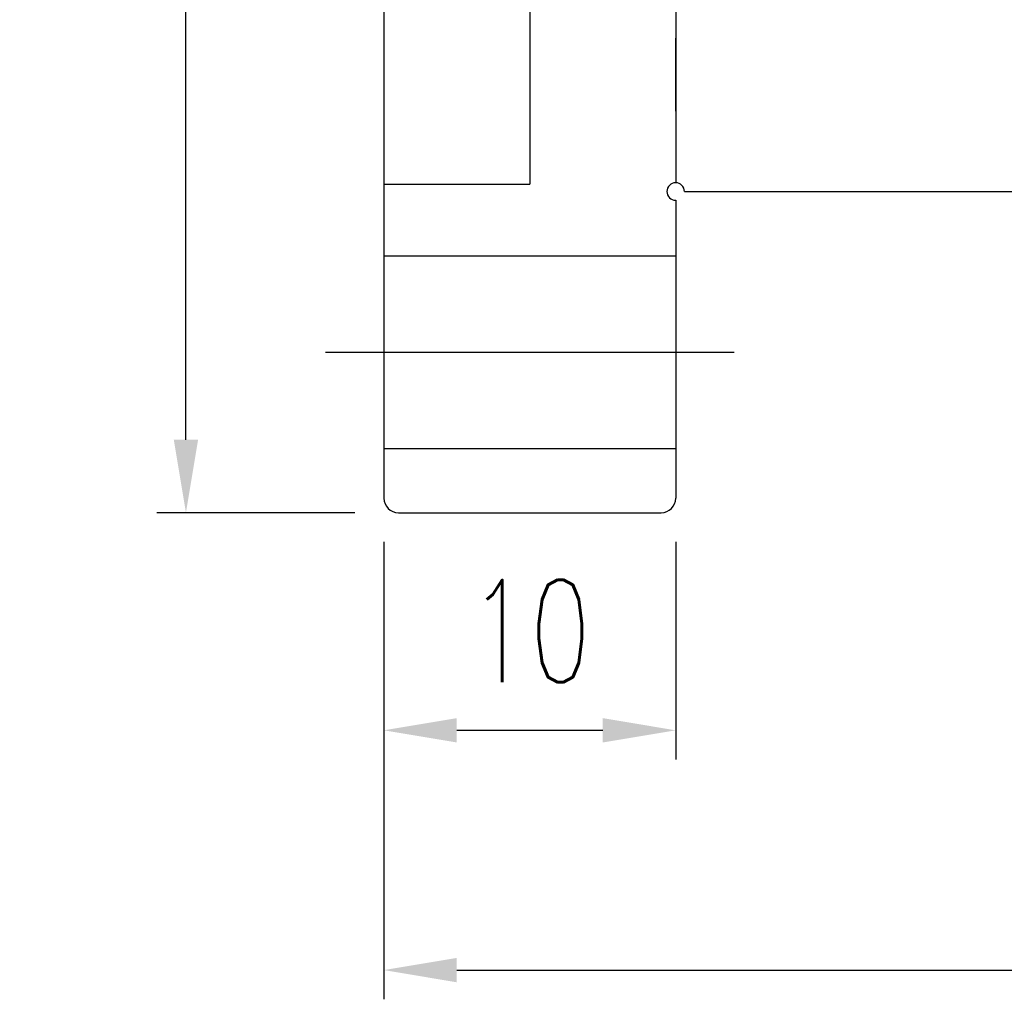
# Model space of a CAD drawing. Header units: inches. Extents: x 18 to 1412, y -76 to 627.
# Tile 2 of 41: x 107 to 140, y 77 to 111. Entities that reach past the tile are written whole.
import ezdxf

# ---------------------------------------------------------------- set-up
doc = ezdxf.new("R2010")
doc.units = ezdxf.units.IN
doc.header["$MEASUREMENT"] = 0
doc.layers.add('DIM', color=4, linetype='Continuous')
doc.styles.add('DIM-7', font='SIMPLEX.shx', dxfattribs={"width": 0.7, "bigfont": 'chineset.shx'})
doc.dimstyles.new('CNS', dxfattribs={"dimtxt": 3.5, "dimasz": 2.5, "dimexe": 1, "dimexo": 1.5, "dimgap": 0.09, "dimtad": 0, "dimdsep": 46, "dimtxsty": 'DIM-7', "dimcen": 0.09, "dimclrd": 1, "dimclre": 1, "dimclrt": 4, "dimadec": 0, "dimazin": 0, "dimtfac": 1, "dimtix": 1, "dimtmove": 2, "dimatfit": 3, "dimfxl": 1, "dimtvp": 0.971429, "dimtolj": 1, "dimarcsym": 0})

# ---------------------------------------------------------------- blocks, each defined once
blk = doc.blocks.new('*D5')
at = {"layer": 'DEFPOINTS', "color": 0, "transparency": 16777216}
for p in [(118.988, 94.404), (128.988, 94.404), (128.988, 86.451)]:
    blk.add_point(p, dxfattribs=at)
at = {"layer": 'DIM', "color": 7, "lineweight": -2, "transparency": 16777216}
for p, q in [((118.988, 92.904), (118.988, 85.451)), ((128.988, 92.904), (128.988, 85.451)), ((121.488, 86.451), (126.488, 86.451))]:
    blk.add_line(p, q, dxfattribs=at)
at = {"layer": 'DIM', "color": 7, "transparency": 16777216}
for points in [[(121.488, 86.868), (121.488, 86.034), (118.988, 86.451)], [(126.488, 86.868), (126.488, 86.034), (128.988, 86.451)]]:
    blk.add_solid(points, dxfattribs=at)
at = {"layer": 'DIM', "color": 7, "transparency": 16777216, "insert": (123.988, 89.851), "char_height": 3.5, "attachment_point": 5, "style": 'DIM-7'}
blk.add_mtext('\\A1;10', dxfattribs=at)
blk = doc.blocks.new('*D6')
at = {"layer": 'DEFPOINTS', "color": 0, "transparency": 16777216}
for p in [(238.988, 105.154), (118.988, 94.404), (238.988, 78.238)]:
    blk.add_point(p, dxfattribs=at)
at = {"layer": 'DIM', "color": 7, "lineweight": -2, "transparency": 16777216}
for p, q in [((238.988, 103.654), (238.988, 77.238)), ((118.988, 92.904), (118.988, 77.238)), ((121.488, 78.238), (236.488, 78.238))]:
    blk.add_line(p, q, dxfattribs=at)
at = {"layer": 'DIM', "color": 7, "transparency": 16777216}
for points in [[(121.488, 78.655), (121.488, 77.821), (118.988, 78.238)], [(236.488, 78.655), (236.488, 77.821), (238.988, 78.238)]]:
    blk.add_solid(points, dxfattribs=at)
at = {"layer": 'DIM', "color": 7, "transparency": 16777216, "insert": (178.988, 81.638), "char_height": 3.5, "attachment_point": 5, "style": 'DIM-7'}
blk.add_mtext('\\A1;120', dxfattribs=at)
blk = doc.blocks.new('*D8')
at = {"layer": 'DEFPOINTS', "color": 0, "transparency": 16777216}
for p in [(112.206, 151.904), (119.488, 151.904), (119.488, 93.904)]:
    blk.add_point(p, dxfattribs=at)
at = {"layer": 'DIM', "color": 7, "lineweight": -2, "transparency": 16777216}
for p, q in [((117.988, 151.904), (111.206, 151.904)), ((112.206, 96.404), (112.206, 149.404)), ((117.988, 93.904), (111.206, 93.904))]:
    blk.add_line(p, q, dxfattribs=at)
at = {"layer": 'DIM', "color": 7, "transparency": 16777216}
for points in [[(111.789, 149.404), (112.623, 149.404), (112.206, 151.904)], [(111.789, 96.404), (112.623, 96.404), (112.206, 93.904)]]:
    blk.add_solid(points, dxfattribs=at)
at = {"layer": 'DIM', "color": 7, "transparency": 16777216, "insert": (108.806, 122.904), "char_height": 3.5, "attachment_point": 5, "rotation": 90, "style": 'DIM-7'}
blk.add_mtext('\\A1;%%C58', dxfattribs=at)

msp = doc.modelspace()

# ---------------------------------------------------------------- linework, layer by layer
at = {"layer": 'DIM', "color": 7}
for p, q in [((118.988, 151.404), (118.988, 94.404)), ((128.988, 140.604), (128.988, 105.204)), ((123.988, 122.904), (123.988, 105.154)), ((128.988, 107.653), (128.988, 110.153)), ((118.988, 105.154), (123.988, 105.154)), ((128.988, 104.604), (128.988, 94.404)), ((129.288, 104.904), (142.507, 104.904)), ((118.988, 102.704), (128.988, 102.704)), ((116.988, 99.404), (130.988, 99.404)), ((118.988, 96.104), (128.988, 96.104)), ((119.488, 93.904), (128.488, 93.904))]:
    msp.add_line(p, q, dxfattribs=at)
for centre, radius, start, end in [((128.988, 104.904), 0.3, 0, 270), ((119.488, 94.404), 0.5, 180, 270), ((128.488, 94.404), 0.5, 270, 0)]:
    msp.add_arc(centre, radius, start, end, dxfattribs=at)

# ---------------------------------------------------------------- dimensions: what is measured, and where the dimension line sits
dim = msp.add_linear_dim(base=(112.206, 151.904), p1=(119.488, 93.904), p2=(119.488, 151.904), angle=90, text='%%C<>', dimstyle='CNS', override={"dimclrd": 7, "dimclre": 7, "dimclrt": 7}, dxfattribs=at)
dim.commit()
dim.dimension.update_dxf_attribs({"geometry": '*D8', "text_midpoint": (108.806, 122.904)})
for base, p2, picture, middle in [((238.988, 78.238), (238.988, 105.154), '*D6', (178.988, 81.638)), ((128.988, 86.451), (128.988, 94.404), '*D5', (123.988, 89.851))]:
    dim = msp.add_linear_dim(base=base, p1=(118.988, 94.404), p2=p2, dimstyle='CNS', override={"dimclrd": 7, "dimclre": 7, "dimclrt": 7}, dxfattribs=at)
    dim.commit()
    dim.dimension.update_dxf_attribs({"geometry": picture, "text_midpoint": middle})

doc.saveas('drawing.dxf')
